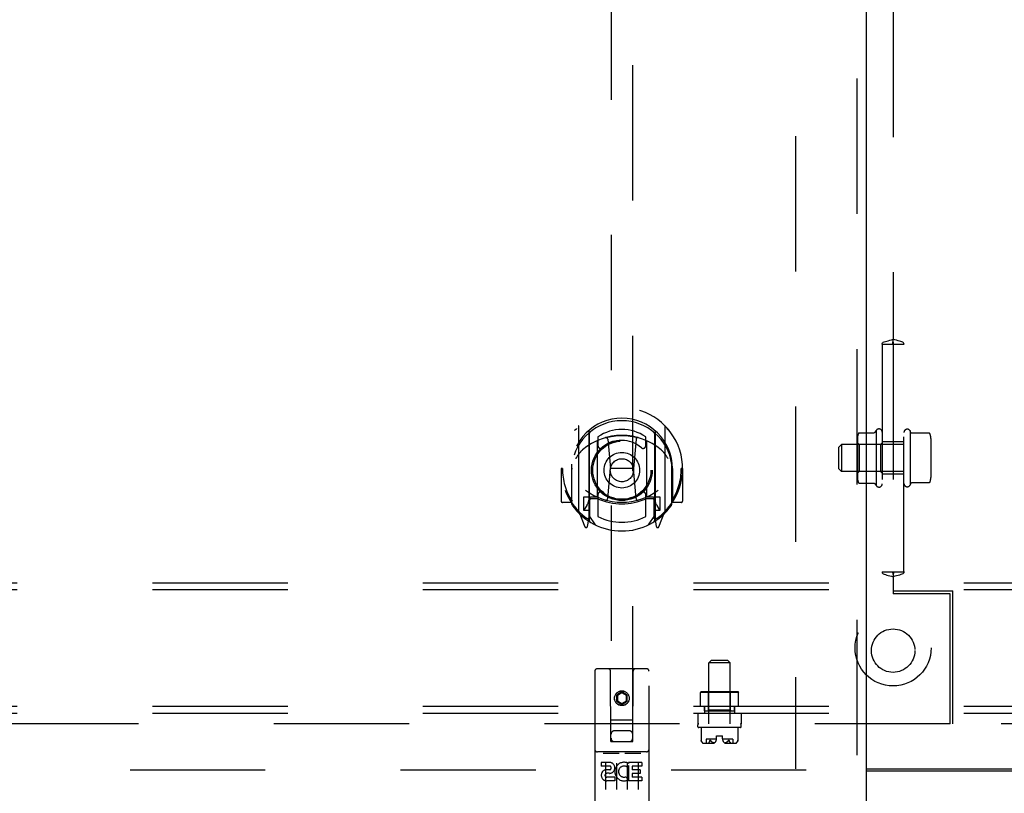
# Model space of a CAD drawing. Header units: inches. Extents: x 0 to 283, y 0 to 183.
# Tile 7 of 114: x 83 to 94, y 53 to 62. Entities that reach past the tile are written whole.
import ezdxf

# ---------------------------------------------------------------- set-up
doc = ezdxf.new("R2010")
doc.units = ezdxf.units.IN
doc.header["$LTSCALE"] = 15.583333
doc.header["$MEASUREMENT"] = 0
doc.linetypes.add('HIDDEN', pattern=[0.2, 0.1, -0.1])
doc.layers.get('0').update_dxf_attribs({"linetype": 'CONTINUOUS'})
for name, color, linetype in [('DEFAULT_2', 8, 'HIDDEN'), ('LEFTHAND_DOOR_ASSEMBLY', 7, 'CONTINUOUS'), ('SUBPANEL', 7, 'CONTINUOUS')]:
    doc.layers.add(name, color=color, linetype=linetype)

msp = doc.modelspace()

# ---------------------------------------------------------------- linework, layer by layer
at = {"color": 3, "linetype": 'Continuous'}
msp.add_line((92.569, 53.552), (94.444, 53.552), dxfattribs=at)
at = {"color": 7, "linetype": 'Continuous'}
msp.add_line((94.444, 53.522), (92.569, 53.522), dxfattribs=at)
at = {"layer": 'DEFAULT_2', "color": 8, "linetype": 'HIDDEN'}
for p, q in [((91.756, 132.522), (91.756, 53.552)), ((91.881, 53.537), (56.912, 53.537))]:
    msp.add_line(p, q, dxfattribs=at)
at = {"layer": 'LEFTHAND_DOOR_ASSEMBLY', "color": 8, "linetype": 'HIDDEN'}
for p, q in [((92.465, 133.183), (92.465, 52.891)), ((89.631, 90.866), (89.631, 53.864)), ((89.881, 53.864), (89.881, 90.866)), ((89.256, 57.492), (89.256, 56.525)), ((89.374, 57.438), (89.374, 56.422)), ((89.381, 57.414), (89.381, 56.41)), ((90.131, 57.414), (90.131, 56.41)), ((90.139, 57.438), (90.139, 56.422)), ((90.256, 56.525), (90.256, 57.492)), ((89.474, 56.69), (89.474, 57.322)), ((89.481, 57.374), (89.481, 57.271)), ((89.593, 57.348), (89.624, 57.008)), ((89.919, 57.348), (89.889, 57.008)), ((90.031, 57.271), (90.031, 57.374)), ((90.039, 57.322), (90.039, 56.69)), ((89.071, 57.008), (89.056, 57.008)), ((89.056, 57.008), (89.056, 56.635)), ((89.174, 57.008), (89.189, 57.008)), ((89.174, 57.008), (89.174, 56.62)), ((89.181, 57.055), (89.181, 57.058)), ((89.181, 56.598), (89.181, 57.055)), ((89.593, 56.664), (89.624, 57.008)), ((89.889, 57.008), (89.624, 57.008)), ((89.919, 56.664), (89.889, 57.008)), ((90.339, 57.008), (90.324, 57.008)), ((90.331, 57.055), (90.331, 57.058)), ((90.331, 56.598), (90.331, 57.055)), ((90.339, 57.008), (90.339, 56.62)), ((90.456, 57.008), (90.441, 57.008)), ((90.456, 57.008), (90.456, 56.635)), ((89.174, 56.62), (89.071, 56.62)), ((89.174, 56.62), (89.182, 56.635)), ((89.374, 56.679), (89.314, 56.679)), ((89.314, 56.679), (89.314, 56.529)), ((89.384, 56.642), (89.384, 56.435)), ((89.474, 56.68), (89.401, 56.68)), ((89.469, 56.662), (89.404, 56.662)), ((89.481, 56.71), (89.481, 56.457)), ((90.031, 56.457), (90.031, 56.71)), ((90.111, 56.68), (90.039, 56.68)), ((90.109, 56.662), (90.043, 56.662)), ((90.129, 56.435), (90.129, 56.642)), ((90.199, 56.679), (90.139, 56.679)), ((90.199, 56.529), (90.199, 56.679)), ((90.33, 56.635), (90.339, 56.62)), ((90.441, 56.62), (90.339, 56.62)), ((89.26, 56.514), (89.331, 56.339)), ((89.314, 56.529), (89.381, 56.529)), ((89.351, 56.583), (89.322, 56.537)), ((90.131, 56.529), (90.199, 56.529)), ((90.19, 56.537), (90.161, 56.583)), ((90.181, 56.339), (90.252, 56.514)), ((89.352, 56.419), (89.356, 56.416)), ((89.359, 56.342), (89.374, 56.422)), ((89.451, 56.36), (89.381, 56.469)), ((90.131, 56.469), (90.061, 56.36)), ((90.139, 56.422), (90.153, 56.342)), ((90.159, 56.418), (90.16, 56.419)), ((90.16, 56.419), (90.16, 56.419)), ((90.16, 56.419), (90.16, 56.419)), ((90.039, 54.704), (89.474, 54.704)), ((89.444, 54.674), (89.444, 52.949)), ((89.63, 53.864), (89.626, 54.674)), ((89.883, 53.864), (89.886, 54.674)), ((90.069, 52.949), (90.069, 54.674)), ((89.756, 54.437), (89.694, 54.401)), ((89.694, 54.401), (89.704, 54.395)), ((89.694, 54.401), (89.694, 54.329)), ((89.756, 54.425), (89.704, 54.395)), ((89.704, 54.395), (89.704, 54.334)), ((89.819, 54.401), (89.756, 54.437)), ((89.756, 54.437), (89.756, 54.425)), ((89.809, 54.395), (89.756, 54.425)), ((89.819, 54.401), (89.809, 54.395)), ((89.809, 54.334), (89.809, 54.395)), ((89.819, 54.329), (89.819, 54.401)), ((89.694, 54.329), (89.704, 54.334)), ((89.694, 54.329), (89.756, 54.293)), ((89.704, 54.334), (89.756, 54.304)), ((89.756, 54.304), (89.809, 54.334)), ((89.756, 54.293), (89.819, 54.329)), ((89.756, 54.293), (89.756, 54.304)), ((89.819, 54.329), (89.809, 54.334)), ((89.628, 54.114), (89.884, 54.114)), ((89.841, 53.989), (89.671, 53.989)), ((89.63, 53.864), (89.631, 53.864)), ((89.631, 53.864), (89.881, 53.864)), ((89.881, 53.864), (89.883, 53.864)), ((90.039, 53.747), (89.474, 53.747)), ((89.545, 53.731), (89.717, 53.731)), ((89.795, 53.731), (89.967, 53.731)), ((89.612, 53.625), (89.519, 53.625)), ((89.519, 53.625), (89.519, 53.583)), ((89.612, 53.583), (89.519, 53.583)), ((89.569, 53.617), (89.569, 53.311)), ((89.694, 53.617), (89.694, 53.311)), ((89.819, 53.617), (89.819, 53.311)), ((89.832, 53.59), (89.819, 53.571)), ((89.828, 53.615), (89.832, 53.613)), ((89.988, 53.625), (89.832, 53.625)), ((89.832, 53.625), (89.832, 53.613)), ((89.832, 53.59), (89.832, 53.412)), ((89.988, 53.583), (89.874, 53.583)), ((89.874, 53.583), (89.874, 53.54)), ((89.944, 53.617), (89.944, 53.311)), ((89.988, 53.625), (89.988, 53.583)), ((89.616, 53.539), (89.569, 53.539)), ((89.612, 53.499), (89.583, 53.499)), ((89.675, 53.455), (89.583, 53.455)), ((89.675, 53.455), (89.675, 53.412)), ((89.807, 53.46), (89.824, 53.421)), ((89.967, 53.54), (89.874, 53.54)), ((89.967, 53.497), (89.874, 53.497)), ((89.874, 53.497), (89.874, 53.455)), ((89.988, 53.455), (89.874, 53.455)), ((89.967, 53.54), (89.967, 53.497)), ((89.988, 53.455), (89.988, 53.412)), ((89.675, 53.412), (89.583, 53.412)), ((89.988, 53.412), (89.832, 53.412))]:
    msp.add_line(p, q, dxfattribs=at)
at = {"layer": 'LEFTHAND_DOOR_ASSEMBLY', "color": 3, "linetype": 'Continuous'}
msp.add_line((92.569, 133.183), (92.569, 52.891), dxfattribs=at)
at = {"layer": 'LEFTHAND_DOOR_ASSEMBLY', "color": 8, "linetype": 'HIDDEN'}
for points in [[(89.211, 57.447), (89.211, 57.448), (89.212, 57.449), (89.213, 57.45), (89.213, 57.451), (89.214, 57.451), (89.215, 57.452), (89.216, 57.453), (89.216, 57.454), (89.217, 57.454), (89.218, 57.455), (89.219, 57.456), (89.219, 57.457), (89.22, 57.457), (89.221, 57.458), (89.222, 57.459), (89.223, 57.459), (89.223, 57.46), (89.224, 57.461), (89.225, 57.461), (89.226, 57.462), (89.227, 57.463), (89.228, 57.463), (89.229, 57.464), (89.229, 57.464), (89.23, 57.465), (89.231, 57.465), (89.232, 57.466), (89.233, 57.466), (89.234, 57.467), (89.235, 57.467), (89.236, 57.468), (89.237, 57.468), (89.238, 57.469), (89.238, 57.469)], [(90.274, 57.469), (90.275, 57.469), (90.275, 57.468), (90.276, 57.468), (90.277, 57.467), (90.278, 57.467), (90.279, 57.466), (90.28, 57.466), (90.281, 57.465), (90.282, 57.465), (90.283, 57.464), (90.284, 57.464), (90.284, 57.463), (90.285, 57.463), (90.286, 57.462), (90.287, 57.461), (90.288, 57.461), (90.289, 57.46), (90.289, 57.459), (90.29, 57.459), (90.291, 57.458), (90.292, 57.457), (90.293, 57.457), (90.293, 57.456), (90.294, 57.455), (90.295, 57.454), (90.296, 57.454), (90.296, 57.453), (90.297, 57.452), (90.298, 57.451), (90.299, 57.451), (90.299, 57.45), (90.3, 57.449), (90.301, 57.448), (90.301, 57.447)], [(89.568, 57.365), (89.573, 57.367), (89.579, 57.368), (89.584, 57.37), (89.59, 57.371), (89.595, 57.372), (89.601, 57.373), (89.606, 57.375), (89.612, 57.376), (89.617, 57.377), (89.623, 57.378), (89.628, 57.379), (89.634, 57.38), (89.639, 57.381), (89.645, 57.382), (89.65, 57.383), (89.656, 57.384), (89.661, 57.384), (89.667, 57.385), (89.672, 57.386), (89.678, 57.387), (89.683, 57.387), (89.689, 57.388), (89.695, 57.388), (89.7, 57.389), (89.706, 57.389), (89.711, 57.389), (89.717, 57.39), (89.722, 57.39), (89.728, 57.39), (89.734, 57.391), (89.739, 57.391), (89.745, 57.391), (89.75, 57.391), (89.756, 57.391), (89.762, 57.391), (89.767, 57.391), (89.773, 57.391), (89.778, 57.391), (89.784, 57.39), (89.79, 57.39), (89.795, 57.39), (89.801, 57.389), (89.806, 57.389), (89.812, 57.389), (89.818, 57.388), (89.823, 57.388), (89.829, 57.387), (89.834, 57.387), (89.84, 57.386), (89.845, 57.385), (89.851, 57.384), (89.856, 57.384), (89.862, 57.383), (89.867, 57.382), (89.873, 57.381), (89.879, 57.38), (89.884, 57.379), (89.89, 57.378), (89.895, 57.377), (89.9, 57.376), (89.906, 57.375), (89.911, 57.373), (89.917, 57.372), (89.922, 57.371), (89.928, 57.37), (89.933, 57.368), (89.939, 57.367), (89.944, 57.365)], [(89.302, 57.223), (89.3, 57.222), (89.299, 57.221), (89.297, 57.219), (89.296, 57.218), (89.294, 57.216), (89.292, 57.215), (89.291, 57.213), (89.289, 57.211), (89.287, 57.21), (89.285, 57.208), (89.283, 57.206), (89.282, 57.204), (89.28, 57.202), (89.278, 57.199), (89.276, 57.197), (89.274, 57.195), (89.272, 57.192), (89.27, 57.19), (89.267, 57.187), (89.265, 57.184), (89.263, 57.182), (89.261, 57.179), (89.259, 57.176), (89.256, 57.172), (89.254, 57.169), (89.251, 57.166), (89.249, 57.162), (89.246, 57.158), (89.244, 57.154), (89.241, 57.15), (89.238, 57.146), (89.236, 57.142), (89.233, 57.137), (89.23, 57.132), (89.227, 57.127), (89.224, 57.122)], [(90.289, 57.122), (90.285, 57.127), (90.282, 57.132), (90.279, 57.137), (90.277, 57.142), (90.274, 57.146), (90.271, 57.15), (90.268, 57.154), (90.266, 57.158), (90.263, 57.162), (90.261, 57.166), (90.258, 57.169), (90.256, 57.172), (90.253, 57.176), (90.251, 57.179), (90.249, 57.182), (90.247, 57.184), (90.245, 57.187), (90.242, 57.19), (90.24, 57.192), (90.238, 57.195), (90.236, 57.197), (90.234, 57.199), (90.232, 57.202), (90.23, 57.204), (90.229, 57.206), (90.227, 57.208), (90.225, 57.21), (90.223, 57.211), (90.222, 57.213), (90.22, 57.215), (90.218, 57.216), (90.217, 57.218), (90.215, 57.219), (90.213, 57.221), (90.212, 57.222), (90.21, 57.223)], [(89.238, 56.548), (89.238, 56.548), (89.237, 56.549), (89.236, 56.549), (89.235, 56.55), (89.234, 56.55), (89.233, 56.551), (89.232, 56.551), (89.231, 56.552), (89.23, 56.552), (89.229, 56.553), (89.229, 56.553), (89.228, 56.554), (89.227, 56.554), (89.226, 56.555), (89.225, 56.556), (89.224, 56.556), (89.223, 56.557), (89.223, 56.557), (89.222, 56.558), (89.221, 56.559), (89.22, 56.56), (89.219, 56.56), (89.219, 56.561), (89.218, 56.562), (89.217, 56.562), (89.216, 56.563), (89.216, 56.564), (89.215, 56.565), (89.214, 56.566), (89.213, 56.566), (89.213, 56.567), (89.212, 56.568), (89.211, 56.569), (89.211, 56.57)], [(90.301, 56.57), (90.301, 56.569), (90.3, 56.568), (90.299, 56.567), (90.299, 56.566), (90.298, 56.566), (90.297, 56.565), (90.296, 56.564), (90.296, 56.563), (90.295, 56.562), (90.294, 56.562), (90.293, 56.561), (90.293, 56.56), (90.292, 56.56), (90.291, 56.559), (90.29, 56.558), (90.289, 56.557), (90.289, 56.557), (90.288, 56.556), (90.287, 56.556), (90.286, 56.555), (90.285, 56.554), (90.284, 56.554), (90.284, 56.553), (90.283, 56.553), (90.282, 56.552), (90.281, 56.552), (90.28, 56.551), (90.279, 56.551), (90.278, 56.55), (90.277, 56.55), (90.276, 56.549), (90.275, 56.549), (90.275, 56.548), (90.274, 56.548)], [(89.539, 53.73), (89.539, 53.73), (89.539, 53.73), (89.539, 53.73), (89.539, 53.73), (89.539, 53.73), (89.539, 53.73), (89.539, 53.731), (89.539, 53.731), (89.539, 53.731), (89.539, 53.731), (89.54, 53.731), (89.54, 53.731), (89.54, 53.731), (89.54, 53.731), (89.54, 53.731), (89.54, 53.731), (89.54, 53.731), (89.54, 53.731), (89.541, 53.731), (89.541, 53.731), (89.541, 53.731), (89.541, 53.731), (89.541, 53.731), (89.541, 53.731), (89.541, 53.731), (89.541, 53.731), (89.542, 53.731), (89.542, 53.731), (89.542, 53.731), (89.542, 53.731), (89.542, 53.731), (89.542, 53.731), (89.543, 53.731), (89.543, 53.731), (89.543, 53.731), (89.543, 53.731), (89.543, 53.731), (89.543, 53.731), (89.544, 53.731), (89.544, 53.731), (89.544, 53.731), (89.544, 53.731), (89.544, 53.731), (89.545, 53.731), (89.545, 53.731)], [(89.717, 53.731), (89.717, 53.731), (89.717, 53.731), (89.718, 53.731), (89.718, 53.731), (89.718, 53.731), (89.718, 53.731), (89.718, 53.731), (89.719, 53.731), (89.719, 53.731), (89.719, 53.731), (89.719, 53.731), (89.719, 53.731), (89.719, 53.731), (89.72, 53.731), (89.72, 53.731), (89.72, 53.731), (89.72, 53.731), (89.72, 53.731), (89.72, 53.731), (89.721, 53.731), (89.721, 53.731), (89.721, 53.731), (89.721, 53.731), (89.721, 53.731), (89.721, 53.731), (89.721, 53.731), (89.722, 53.731), (89.722, 53.731), (89.722, 53.731), (89.722, 53.731), (89.722, 53.731), (89.722, 53.731), (89.722, 53.731), (89.722, 53.731), (89.722, 53.731), (89.723, 53.731), (89.723, 53.731), (89.723, 53.731), (89.723, 53.731), (89.723, 53.73), (89.723, 53.73), (89.723, 53.73), (89.723, 53.73), (89.723, 53.73), (89.723, 53.73), (89.724, 53.73)], [(89.789, 53.73), (89.789, 53.73), (89.789, 53.73), (89.789, 53.73), (89.789, 53.73), (89.789, 53.73), (89.789, 53.73), (89.789, 53.731), (89.789, 53.731), (89.789, 53.731), (89.789, 53.731), (89.79, 53.731), (89.79, 53.731), (89.79, 53.731), (89.79, 53.731), (89.79, 53.731), (89.79, 53.731), (89.79, 53.731), (89.79, 53.731), (89.791, 53.731), (89.791, 53.731), (89.791, 53.731), (89.791, 53.731), (89.791, 53.731), (89.791, 53.731), (89.791, 53.731), (89.791, 53.731), (89.792, 53.731), (89.792, 53.731), (89.792, 53.731), (89.792, 53.731), (89.792, 53.731), (89.792, 53.731), (89.793, 53.731), (89.793, 53.731), (89.793, 53.731), (89.793, 53.731), (89.793, 53.731), (89.793, 53.731), (89.794, 53.731), (89.794, 53.731), (89.794, 53.731), (89.794, 53.731), (89.794, 53.731), (89.795, 53.731), (89.795, 53.731)], [(89.967, 53.731), (89.967, 53.731), (89.967, 53.731), (89.968, 53.731), (89.968, 53.731), (89.968, 53.731), (89.968, 53.731), (89.968, 53.731), (89.969, 53.731), (89.969, 53.731), (89.969, 53.731), (89.969, 53.731), (89.969, 53.731), (89.969, 53.731), (89.97, 53.731), (89.97, 53.731), (89.97, 53.731), (89.97, 53.731), (89.97, 53.731), (89.97, 53.731), (89.971, 53.731), (89.971, 53.731), (89.971, 53.731), (89.971, 53.731), (89.971, 53.731), (89.971, 53.731), (89.971, 53.731), (89.972, 53.731), (89.972, 53.731), (89.972, 53.731), (89.972, 53.731), (89.972, 53.731), (89.972, 53.731), (89.972, 53.731), (89.972, 53.731), (89.972, 53.731), (89.973, 53.731), (89.973, 53.731), (89.973, 53.731), (89.973, 53.731), (89.973, 53.73), (89.973, 53.73), (89.973, 53.73), (89.973, 53.73), (89.973, 53.73), (89.973, 53.73), (89.974, 53.73)]]:
    msp.add_lwpolyline(points, dxfattribs=at)
for centre, radius in [((89.756, 56.99), 0.35), ((89.756, 56.99), 0.335), ((89.756, 56.99), 0.205), ((89.756, 56.99), 0.133), ((89.756, 54.364), 0.085), ((89.756, 54.364), 0.0845)]:
    msp.add_circle(centre, radius, dxfattribs=at)
for centre, radius, start, end in [((89.756, 57.008), 0.7, 305.5126, 234.4874), ((89.756, 57.006), 0.583, 0.2464, 179.7536), ((89.756, 56.98), 0.58, 7.6622, 172.3378), ((89.271, 57.492), 0.015, 135.0748, 180), ((89.389, 57.438), 0.015, 130.3587, 180), ((89.401, 57.414), 0.02, 129.3378, 179.9984), ((89.756, 56.98), 0.48, 55.0461, 124.9539), ((90.111, 57.414), 0.02, 0, 50.6594), ((90.124, 57.438), 0.015, 0, 49.6413), ((90.241, 57.492), 0.015, 0, 44.9252), ((89.756, 56.691), 0.7, 49.529, 130.471), ((89.489, 57.322), 0.015, 112.9863, 180), ((89.756, 56.99), 0.343, 48.8739, 131.1261), ((89.573, 57.346), 0.02, 5.0796, 105.5752), ((89.939, 57.346), 0.02, 74.4248, 174.9204), ((90.024, 57.322), 0.015, 0, 67.0137), ((89.511, 57.271), 0.03, 180, 311.1261), ((90.001, 57.271), 0.03, 228.8739, 360), ((89.756, 57.008), 0.685, 180, 213.0115), ((89.201, 57.055), 0.02, 172.3378, 180), ((89.756, 57.008), 0.685, 326.9885, 360), ((90.311, 57.055), 0.02, 0, 7.6622), ((89.756, 57.321), 0.7, 233.2319, 306.7681), ((89.511, 56.71), 0.03, 48.8739, 180), ((89.756, 56.99), 0.343, 228.8739, 311.1261), ((90.001, 56.71), 0.03, 0, 131.1261), ((89.071, 56.635), 0.015, 180, 270), ((89.193, 56.684), 0.188, 327.3208, 360), ((89.401, 56.66), 0.02, 90, 180), ((89.404, 56.642), 0.02, 90, 180), ((89.469, 56.642), 0.02, 66.536, 90), ((89.489, 56.69), 0.015, 180, 247.0137), ((89.756, 57.303), 0.7, 246.536, 293.464), ((89.573, 56.666), 0.02, 254.3869, 354.9204), ((89.939, 56.666), 0.02, 185.0796, 285.6131), ((90.024, 56.69), 0.015, 292.9863, 360), ((90.043, 56.642), 0.02, 90, 113.464), ((90.109, 56.642), 0.02, 0, 90), ((90.111, 56.66), 0.02, 0, 90), ((90.319, 56.684), 0.188, 180, 212.6792), ((90.441, 56.635), 0.015, 270, 360), ((89.201, 56.598), 0.02, 180, 215.2961), ((89.756, 56.99), 0.7, 215.2961, 324.7039), ((89.271, 56.525), 0.015, 180, 224.9252), ((89.326, 56.534), 0.005, 147.3208, 270), ((90.186, 56.534), 0.005, 270, 32.6792), ((90.241, 56.525), 0.015, 315.0748, 360), ((90.311, 56.598), 0.02, 324.7039, 360), ((89.361, 56.455), 0.02, 234.4874, 360), ((89.364, 56.435), 0.02, 234.7457, 360), ((89.401, 56.41), 0.02, 180, 238.5295), ((89.756, 56.99), 0.6, 242.7204, 297.2796), ((90.111, 56.41), 0.02, 301.4688, 359.9992), ((90.149, 56.435), 0.02, 180, 305.2543), ((90.151, 56.455), 0.02, 180, 305.5126), ((89.345, 56.344), 0.015, 201.8041, 350), ((90.168, 56.344), 0.015, 190, 338.1959), ((89.474, 54.674), 0.03, 90, 180), ((89.596, 54.674), 0.03, 0, 90), ((89.916, 54.674), 0.03, 90, 180), ((90.039, 54.674), 0.03, 0, 90), ((89.671, 53.949), 0.04, 90, 180), ((89.671, 53.904), 0.04, 180, 270), ((89.841, 53.949), 0.04, 0, 90), ((89.841, 53.904), 0.04, 270, 360), ((89.474, 53.777), 0.03, 180, 270), ((90.039, 53.777), 0.03, 270, 360), ((89.612, 53.562), 0.0635, 270, 90), ((89.612, 53.561), 0.0219, 280.307, 90), ((89.782, 53.519), 0.107, 64.2636, 293.4027), ((89.782, 53.519), 0.0639, 54.8895, 293.4026), ((89.583, 53.477), 0.0644, 102.2995, 270.0775), ((89.583, 53.477), 0.0219, 89.9011, 270)]:
    msp.add_arc(centre, radius, start, end, dxfattribs=at)
at = {"layer": 'SUBPANEL', "color": 8, "linetype": 'HIDDEN'}
for p, q in [((92.881, 62.386), (92.881, 58.501)), ((92.755, 58.443), (92.879, 58.443)), ((92.756, 58.443), (92.756, 55.818)), ((92.877, 58.45), (92.88, 58.45)), ((92.879, 58.443), (92.883, 58.443)), ((92.883, 58.45), (92.881, 58.45)), ((92.881, 58.443), (92.881, 55.818)), ((92.883, 58.443), (93.007, 58.443)), ((93.006, 55.818), (93.006, 58.443)), ((92.491, 57.421), (92.662, 57.421)), ((92.686, 57.449), (92.686, 56.812)), ((93.083, 57.425), (93.076, 57.446)), ((93.076, 57.446), (93.076, 56.816)), ((93.295, 57.418), (93.092, 57.418)), ((92.47, 57.357), (92.47, 56.904)), ((92.49, 57.287), (92.47, 57.307)), ((92.736, 57.287), (92.756, 57.307)), ((93.006, 57.318), (92.756, 57.318)), ((93.316, 57.355), (93.316, 56.907)), ((92.256, 57.256), (92.286, 57.286)), ((92.256, 57.006), (92.256, 57.256)), ((93.006, 57.286), (92.286, 57.286)), ((92.286, 57.286), (92.286, 56.976)), ((92.736, 57.287), (92.49, 57.287)), ((92.49, 57.287), (92.49, 56.975)), ((92.736, 57.287), (92.736, 56.975)), ((92.256, 57.006), (92.286, 56.976)), ((93.006, 56.976), (92.286, 56.976)), ((92.49, 56.975), (92.47, 56.955)), ((92.736, 56.975), (92.49, 56.975)), ((92.736, 56.975), (92.756, 56.955)), ((92.491, 56.841), (92.662, 56.841)), ((93.006, 56.943), (92.756, 56.943)), ((93.083, 56.837), (93.076, 56.816)), ((93.295, 56.844), (93.092, 56.844)), ((92.755, 55.818), (92.879, 55.818)), ((92.879, 55.818), (92.883, 55.818)), ((92.883, 55.818), (93.007, 55.818)), ((92.879, 55.811), (92.881, 55.811)), ((92.881, 55.761), (92.881, 55.568)), ((92.885, 55.812), (92.882, 55.811)), ((71.881, 55.693), (113.881, 55.693)), ((71.881, 55.615), (113.881, 55.615)), ((92.881, 55.599), (93.569, 55.599)), ((93.569, 54.068), (93.569, 55.599)), ((93.538, 55.568), (92.881, 55.568)), ((93.538, 54.068), (93.538, 55.568)), ((90.787, 54.803), (90.757, 54.773)), ((90.787, 54.803), (90.975, 54.803)), ((90.975, 54.803), (91.005, 54.773)), ((91.005, 54.773), (90.757, 54.773)), ((90.757, 54.068), (90.757, 54.773)), ((91.005, 54.068), (91.005, 54.773)), ((90.671, 54.441), (90.661, 54.431)), ((91.101, 54.431), (90.661, 54.431)), ((90.661, 54.271), (90.661, 54.431)), ((90.671, 54.441), (91.091, 54.441)), ((90.756, 54.431), (90.746, 54.441)), ((90.756, 54.227), (90.756, 54.431)), ((91.006, 54.431), (91.016, 54.441)), ((91.006, 54.227), (91.006, 54.431)), ((91.091, 54.441), (91.101, 54.431)), ((91.101, 54.271), (91.101, 54.431)), ((71.881, 54.271), (113.881, 54.271)), ((90.709, 54.271), (90.709, 54.193)), ((90.71, 54.217), (90.71, 54.271)), ((90.756, 54.227), (90.746, 54.217)), ((91.006, 54.227), (90.756, 54.227)), ((91.006, 54.227), (91.016, 54.217)), ((91.053, 54.217), (91.053, 54.271)), ((91.053, 54.271), (91.053, 54.193)), ((71.881, 54.193), (113.881, 54.193)), ((90.631, 54.193), (90.631, 54.068)), ((90.71, 54.217), (91.053, 54.217)), ((91.131, 54.193), (91.131, 54.068)), ((93.538, 54.068), (58.912, 54.068)), ((90.631, 54.036), (90.631, 54.058)), ((91.121, 54.026), (90.641, 54.026)), ((90.668, 54.026), (90.668, 53.88)), ((91.094, 54.026), (91.094, 53.88)), ((91.131, 54.036), (91.131, 54.058)), ((126.85, 54.068), (93.569, 54.068)), ((90.846, 53.891), (90.727, 53.891)), ((90.727, 53.891), (90.727, 53.844)), ((90.846, 53.931), (90.916, 53.931)), ((90.846, 53.897), (90.846, 53.931)), ((90.916, 53.897), (90.916, 53.931)), ((91.035, 53.891), (90.916, 53.891)), ((91.035, 53.891), (91.035, 53.844)), ((90.668, 53.88), (90.668, 53.88)), ((90.668, 53.88), (90.669, 53.879)), ((90.668, 53.88), (90.669, 53.88)), ((90.669, 53.879), (90.669, 53.878)), ((90.669, 53.879), (90.669, 53.879)), ((90.669, 53.878), (90.669, 53.877)), ((90.669, 53.878), (90.669, 53.878)), ((90.669, 53.877), (90.669, 53.876)), ((90.669, 53.877), (90.669, 53.877)), ((90.67, 53.875), (90.669, 53.876)), ((90.67, 53.875), (90.671, 53.872)), ((90.681, 53.856), (90.679, 53.857)), ((90.681, 53.856), (90.682, 53.854)), ((90.69, 53.847), (90.682, 53.854)), ((90.814, 53.844), (90.694, 53.844)), ((90.761, 53.857), (90.76, 53.856)), ((90.77, 53.872), (90.771, 53.875)), ((90.771, 53.875), (90.771, 53.876)), ((90.778, 53.877), (90.778, 53.878)), ((90.779, 53.877), (90.778, 53.877)), ((90.779, 53.877), (90.779, 53.876)), ((90.78, 53.875), (90.779, 53.876)), ((90.782, 53.872), (90.78, 53.875)), ((90.782, 53.873), (90.784, 53.87)), ((91.068, 53.844), (90.948, 53.844)), ((90.965, 53.859), (90.968, 53.861)), ((90.98, 53.872), (90.982, 53.875)), ((90.984, 53.877), (90.983, 53.877)), ((90.991, 53.877), (90.99, 53.877)), ((90.991, 53.875), (90.991, 53.876)), ((90.991, 53.875), (90.992, 53.872)), ((91.002, 53.856), (91.001, 53.857)), ((91.002, 53.856), (91.004, 53.854)), ((91.005, 53.852), (91.005, 53.853)), ((91.08, 53.854), (91.073, 53.847)), ((91.08, 53.854), (91.081, 53.856)), ((91.083, 53.857), (91.081, 53.856)), ((91.091, 53.872), (91.092, 53.875)), ((91.094, 53.88), (91.093, 53.879)), ((91.094, 53.88), (91.093, 53.879)), ((91.093, 53.879), (91.093, 53.879)), ((91.093, 53.878), (91.093, 53.879)), ((91.093, 53.878), (91.093, 53.878)), ((91.093, 53.877), (91.093, 53.878)), ((91.094, 53.88), (91.094, 53.88)), ((91.094, 53.88), (91.094, 53.88)), ((91.094, 53.88), (91.094, 53.88))]:
    msp.add_line(p, q, dxfattribs=at)
for points in [[(92.755, 58.443), (92.756, 58.451), (92.76, 58.458), (92.768, 58.464), (92.779, 58.469), (92.792, 58.474), (92.807, 58.478), (92.824, 58.482), (92.843, 58.487), (92.862, 58.493), (92.881, 58.501)], [(92.876, 58.451), (92.876, 58.451), (92.876, 58.451), (92.877, 58.452), (92.877, 58.454), (92.878, 58.457), (92.878, 58.461), (92.879, 58.467), (92.88, 58.476), (92.881, 58.487), (92.881, 58.501)], [(92.876, 58.45), (92.876, 58.45), (92.876, 58.45), (92.876, 58.451)], [(92.879, 58.443), (92.878, 58.447), (92.877, 58.449), (92.876, 58.45)], [(92.88, 58.45), (92.881, 58.45), (92.881, 58.45), (92.881, 58.45), (92.88, 58.45), (92.879, 58.45)], [(92.886, 58.451), (92.886, 58.451), (92.886, 58.451), (92.885, 58.452), (92.885, 58.454), (92.884, 58.457), (92.884, 58.461), (92.883, 58.467), (92.882, 58.476), (92.881, 58.487), (92.881, 58.501)], [(93.007, 58.443), (93.006, 58.451), (93.002, 58.458), (92.994, 58.464), (92.983, 58.469), (92.97, 58.474), (92.955, 58.478), (92.938, 58.482), (92.919, 58.487), (92.9, 58.493), (92.881, 58.501)], [(92.881, 58.45), (92.881, 58.45), (92.883, 58.45), (92.885, 58.45)], [(92.883, 58.443), (92.884, 58.447), (92.885, 58.449), (92.886, 58.45)], [(92.886, 58.45), (92.886, 58.45), (92.886, 58.45), (92.886, 58.451)], [(92.482, 57.415), (92.483, 57.416), (92.484, 57.417), (92.484, 57.418), (92.486, 57.419), (92.487, 57.42), (92.488, 57.42), (92.489, 57.42), (92.491, 57.421), (92.491, 57.421)], [(92.67, 57.425), (92.67, 57.425), (92.67, 57.425), (92.67, 57.425), (92.67, 57.425), (92.67, 57.425), (92.67, 57.425), (92.67, 57.425), (92.67, 57.424), (92.669, 57.424), (92.669, 57.424), (92.669, 57.424), (92.669, 57.424), (92.669, 57.424), (92.669, 57.424), (92.669, 57.424), (92.669, 57.423), (92.668, 57.423), (92.668, 57.423), (92.668, 57.423), (92.668, 57.423), (92.668, 57.423), (92.667, 57.422), (92.667, 57.422), (92.667, 57.422), (92.667, 57.422), (92.666, 57.422), (92.666, 57.422), (92.666, 57.422), (92.665, 57.421), (92.665, 57.421), (92.665, 57.421), (92.664, 57.421), (92.663, 57.421), (92.663, 57.421), (92.662, 57.421), (92.662, 57.421)], [(93.092, 57.418), (93.092, 57.418), (93.092, 57.418), (93.091, 57.418), (93.091, 57.418), (93.09, 57.418), (93.09, 57.418), (93.09, 57.418), (93.089, 57.418), (93.089, 57.418), (93.089, 57.419), (93.088, 57.419), (93.088, 57.419), (93.088, 57.419), (93.088, 57.419), (93.087, 57.419), (93.087, 57.419), (93.087, 57.419), (93.087, 57.42), (93.087, 57.42), (93.086, 57.42), (93.086, 57.42), (93.086, 57.42), (93.086, 57.42), (93.086, 57.42), (93.086, 57.421), (93.086, 57.421), (93.085, 57.421), (93.085, 57.421), (93.085, 57.421), (93.085, 57.421), (93.085, 57.421), (93.085, 57.421), (93.085, 57.422), (93.085, 57.422), (93.085, 57.422), (93.084, 57.422), (93.084, 57.422), (93.084, 57.422), (93.084, 57.422), (93.084, 57.422), (93.084, 57.422), (93.084, 57.423), (93.084, 57.423), (93.084, 57.423), (93.084, 57.423), (93.084, 57.423), (93.084, 57.423), (93.084, 57.423), (93.084, 57.423), (93.084, 57.423), (93.083, 57.423), (93.083, 57.424), (93.083, 57.424), (93.083, 57.424), (93.083, 57.424), (93.083, 57.424), (93.083, 57.424), (93.083, 57.424), (93.083, 57.424), (93.083, 57.424), (93.083, 57.424), (93.083, 57.424), (93.083, 57.425), (93.083, 57.425), (93.083, 57.425)], [(93.304, 57.412), (93.303, 57.413), (93.302, 57.415), (93.301, 57.416), (93.299, 57.417), (93.298, 57.417), (93.296, 57.418), (93.295, 57.418)], [(92.482, 56.847), (92.483, 56.845), (92.484, 56.844), (92.484, 56.843), (92.486, 56.843), (92.487, 56.842), (92.488, 56.841), (92.489, 56.841), (92.491, 56.841), (92.491, 56.841)], [(92.662, 56.841), (92.662, 56.841), (92.663, 56.841), (92.663, 56.841), (92.664, 56.84), (92.664, 56.84), (92.665, 56.84), (92.665, 56.84), (92.665, 56.84), (92.666, 56.84), (92.666, 56.84), (92.666, 56.84), (92.667, 56.839), (92.667, 56.839), (92.667, 56.839), (92.667, 56.839), (92.668, 56.839), (92.668, 56.839), (92.668, 56.839), (92.668, 56.838), (92.668, 56.838), (92.668, 56.838), (92.669, 56.838), (92.669, 56.838), (92.669, 56.838), (92.669, 56.838), (92.669, 56.837), (92.669, 56.837), (92.669, 56.837), (92.669, 56.837), (92.669, 56.837), (92.67, 56.837), (92.67, 56.837), (92.67, 56.837), (92.67, 56.836), (92.67, 56.836), (92.67, 56.836), (92.67, 56.836), (92.67, 56.836), (92.67, 56.836)], [(93.083, 56.837), (93.083, 56.837), (93.083, 56.837), (93.083, 56.837), (93.083, 56.837), (93.083, 56.837), (93.083, 56.837), (93.083, 56.837), (93.083, 56.837), (93.083, 56.837), (93.083, 56.838), (93.083, 56.838), (93.083, 56.838), (93.083, 56.838), (93.083, 56.838), (93.084, 56.838), (93.084, 56.838), (93.084, 56.838), (93.084, 56.838), (93.084, 56.838), (93.084, 56.839), (93.084, 56.839), (93.084, 56.839), (93.084, 56.839), (93.084, 56.839), (93.084, 56.839), (93.084, 56.839), (93.084, 56.839), (93.084, 56.839), (93.084, 56.839), (93.085, 56.84), (93.085, 56.84), (93.085, 56.84), (93.085, 56.84), (93.085, 56.84), (93.085, 56.84), (93.085, 56.84), (93.085, 56.84), (93.085, 56.841), (93.086, 56.841), (93.086, 56.841), (93.086, 56.841), (93.086, 56.841), (93.086, 56.841), (93.086, 56.841), (93.086, 56.841), (93.087, 56.842), (93.087, 56.842), (93.087, 56.842), (93.087, 56.842), (93.087, 56.842), (93.088, 56.842), (93.088, 56.842), (93.088, 56.843), (93.088, 56.843), (93.089, 56.843), (93.089, 56.843), (93.089, 56.843), (93.09, 56.843), (93.09, 56.843), (93.09, 56.843), (93.091, 56.843), (93.091, 56.843), (93.092, 56.844), (93.092, 56.844), (93.092, 56.844)], [(93.304, 56.849), (93.303, 56.848), (93.302, 56.847), (93.301, 56.846), (93.299, 56.845), (93.298, 56.844), (93.296, 56.844), (93.295, 56.844)], [(92.755, 55.818), (92.756, 55.81), (92.76, 55.803), (92.768, 55.797), (92.779, 55.792), (92.792, 55.788), (92.807, 55.783), (92.824, 55.779), (92.843, 55.774), (92.862, 55.768), (92.881, 55.761)], [(92.879, 55.818), (92.878, 55.814), (92.877, 55.812), (92.876, 55.812)], [(93.007, 55.818), (93.006, 55.81), (93.002, 55.803), (92.994, 55.797), (92.983, 55.792), (92.97, 55.788), (92.955, 55.783), (92.938, 55.779), (92.919, 55.774), (92.9, 55.768), (92.881, 55.761)], [(92.883, 55.818), (92.884, 55.814), (92.885, 55.812), (92.886, 55.812)], [(92.876, 55.812), (92.876, 55.811), (92.876, 55.811), (92.876, 55.811)], [(92.876, 55.811), (92.876, 55.811), (92.876, 55.81), (92.877, 55.809), (92.877, 55.807), (92.878, 55.805), (92.878, 55.8), (92.879, 55.794), (92.88, 55.785), (92.881, 55.774), (92.881, 55.761)], [(92.881, 55.811), (92.881, 55.811), (92.879, 55.811), (92.877, 55.812)], [(92.882, 55.811), (92.881, 55.811), (92.881, 55.811), (92.881, 55.811), (92.882, 55.811), (92.883, 55.811)], [(92.886, 55.811), (92.886, 55.811), (92.886, 55.81), (92.885, 55.809), (92.885, 55.807), (92.884, 55.805), (92.884, 55.8), (92.883, 55.794), (92.882, 55.785), (92.881, 55.774), (92.881, 55.761)], [(92.886, 55.812), (92.886, 55.811), (92.886, 55.811), (92.886, 55.811)], [(90.668, 53.88), (90.668, 53.88), (90.668, 53.88)], [(90.677, 53.861), (90.675, 53.863), (90.674, 53.865), (90.673, 53.867), (90.672, 53.87), (90.671, 53.872), (90.67, 53.875)], [(90.672, 53.87), (90.673, 53.867), (90.674, 53.865), (90.675, 53.863)], [(90.677, 53.861), (90.678, 53.859), (90.679, 53.857)], [(90.69, 53.847), (90.69, 53.846), (90.691, 53.845), (90.693, 53.845), (90.694, 53.845), (90.695, 53.844), (90.696, 53.844)], [(90.76, 53.856), (90.758, 53.854), (90.758, 53.853), (90.757, 53.853), (90.757, 53.852), (90.756, 53.852), (90.756, 53.851), (90.756, 53.851), (90.756, 53.85), (90.756, 53.85), (90.756, 53.849), (90.756, 53.849), (90.756, 53.848), (90.756, 53.848), (90.756, 53.847)], [(90.756, 53.847), (90.757, 53.846), (90.758, 53.845), (90.759, 53.845), (90.76, 53.845), (90.761, 53.844), (90.762, 53.844)], [(90.761, 53.857), (90.763, 53.859), (90.764, 53.861), (90.765, 53.863), (90.767, 53.865), (90.768, 53.867), (90.769, 53.87)], [(90.771, 53.875), (90.77, 53.872), (90.769, 53.87), (90.768, 53.867), (90.767, 53.865), (90.765, 53.863), (90.764, 53.861)], [(90.772, 53.877), (90.771, 53.876), (90.771, 53.875)], [(90.778, 53.878), (90.778, 53.878), (90.777, 53.879), (90.777, 53.879), (90.776, 53.88), (90.776, 53.88), (90.775, 53.88), (90.775, 53.88), (90.774, 53.88), (90.774, 53.88), (90.773, 53.88), (90.773, 53.879), (90.773, 53.879), (90.772, 53.878), (90.772, 53.878), (90.772, 53.877), (90.772, 53.877)], [(90.772, 53.877), (90.772, 53.878), (90.772, 53.878), (90.773, 53.879), (90.773, 53.879), (90.773, 53.88), (90.774, 53.88), (90.774, 53.88), (90.775, 53.88), (90.775, 53.88), (90.776, 53.88), (90.776, 53.88), (90.777, 53.879), (90.777, 53.879), (90.777, 53.878), (90.778, 53.878)], [(90.794, 53.861), (90.791, 53.863), (90.789, 53.865), (90.786, 53.867), (90.784, 53.87)], [(90.784, 53.87), (90.786, 53.867), (90.788, 53.865), (90.791, 53.863), (90.794, 53.861), (90.797, 53.859)], [(90.796, 53.859), (90.799, 53.857), (90.803, 53.855), (90.806, 53.854), (90.809, 53.852), (90.813, 53.851), (90.816, 53.849), (90.82, 53.848)], [(90.81, 53.852), (90.807, 53.853), (90.805, 53.854), (90.802, 53.856), (90.799, 53.857)], [(90.82, 53.848), (90.818, 53.849), (90.815, 53.85), (90.812, 53.851)], [(90.966, 53.859), (90.963, 53.857), (90.959, 53.855), (90.956, 53.854), (90.953, 53.852), (90.949, 53.851), (90.946, 53.849), (90.942, 53.848)], [(90.942, 53.848), (90.944, 53.849), (90.947, 53.85), (90.95, 53.851)], [(90.952, 53.852), (90.955, 53.853), (90.957, 53.854), (90.96, 53.856), (90.963, 53.857)], [(90.968, 53.861), (90.971, 53.863), (90.973, 53.865), (90.976, 53.867), (90.978, 53.87), (90.98, 53.873)], [(90.978, 53.87), (90.976, 53.867), (90.974, 53.865), (90.971, 53.863), (90.968, 53.861)], [(90.983, 53.877), (90.983, 53.876), (90.982, 53.875)], [(90.99, 53.877), (90.99, 53.878), (90.99, 53.878), (90.989, 53.879), (90.989, 53.879), (90.989, 53.88), (90.988, 53.88), (90.988, 53.88), (90.987, 53.88), (90.987, 53.88), (90.986, 53.88), (90.986, 53.88), (90.985, 53.879), (90.985, 53.879), (90.985, 53.878), (90.984, 53.878), (90.984, 53.877)], [(90.984, 53.878), (90.984, 53.878), (90.985, 53.879), (90.985, 53.879), (90.986, 53.88), (90.986, 53.88), (90.987, 53.88), (90.987, 53.88), (90.988, 53.88), (90.988, 53.88), (90.989, 53.88), (90.989, 53.879), (90.989, 53.879), (90.99, 53.878), (90.99, 53.878), (90.99, 53.877)], [(90.991, 53.877), (90.991, 53.876), (90.991, 53.875)], [(90.998, 53.861), (90.997, 53.863), (90.996, 53.865), (90.994, 53.867), (90.993, 53.87), (90.992, 53.872), (90.991, 53.875)], [(90.993, 53.87), (90.994, 53.867), (90.996, 53.865), (90.997, 53.863)], [(91.006, 53.852), (91.006, 53.851), (91.006, 53.851), (91.006, 53.85), (91.006, 53.85), (91.006, 53.849), (91.006, 53.849), (91.006, 53.848), (91.006, 53.848), (91.006, 53.847), (91.005, 53.847), (91.005, 53.846), (91.004, 53.846), (91.004, 53.846), (91.003, 53.845), (91.002, 53.845), (91.001, 53.845), (91, 53.845), (91, 53.844), (90.999, 53.844), (90.998, 53.844), (90.997, 53.844), (90.996, 53.844), (90.995, 53.844)], [(90.998, 53.861), (90.999, 53.859), (91.001, 53.857)], [(91.006, 53.847), (91.005, 53.846), (91.004, 53.845), (91.003, 53.845), (91.002, 53.845), (91.001, 53.844), (91, 53.844)], [(91.004, 53.854), (91.004, 53.853), (91.005, 53.853)], [(91.006, 53.847), (91.006, 53.848), (91.006, 53.848), (91.006, 53.849), (91.006, 53.849), (91.006, 53.85), (91.006, 53.85), (91.006, 53.851), (91.006, 53.851), (91.006, 53.852), (91.005, 53.852)], [(91.073, 53.847), (91.072, 53.846), (91.071, 53.845), (91.069, 53.845), (91.068, 53.845), (91.067, 53.844), (91.066, 53.844)], [(91.083, 53.857), (91.084, 53.859), (91.085, 53.861), (91.087, 53.863), (91.088, 53.865), (91.089, 53.867), (91.09, 53.87)], [(91.092, 53.875), (91.091, 53.872), (91.09, 53.87), (91.089, 53.867), (91.088, 53.865), (91.087, 53.863), (91.085, 53.861)], [(91.093, 53.877), (91.093, 53.876), (91.092, 53.875)], [(91.093, 53.876), (91.093, 53.877), (91.093, 53.877)]]:
    msp.add_lwpolyline(points, dxfattribs=at)
for centre, radius in [((92.881, 54.943), 0.438), ((92.881, 54.912), 0.25)]:
    msp.add_circle(centre, radius, dxfattribs=at)
for centre, radius, start, end in [((92.611, 57.357), 0.141, 156.05, 180), ((93.136, 57.131), 0.551, 144.7108, 147.6847), ((92.718, 57.427), 0.0384, 0, 145.5503), ((93.044, 57.424), 0.0384, 34.4497, 180), ((93.175, 57.355), 0.141, 0, 23.95), ((92.611, 56.904), 0.141, 180, 203.95), ((93.136, 57.131), 0.551, 212.3153, 215.2892), ((92.718, 56.834), 0.0384, 214.4497, 360), ((93.044, 56.838), 0.0384, 180, 325.5503), ((93.175, 56.907), 0.141, 336.05, 360), ((90.641, 54.058), 0.01, 90, 180), ((90.641, 54.036), 0.01, 180, 270), ((91.121, 54.058), 0.01, 0, 90), ((91.121, 54.036), 0.01, 270, 360), ((90.786, 53.897), 0.0603, 297.8819, 360), ((90.976, 53.897), 0.0603, 180, 242.1181), ((90.734, 53.895), 0.0668, 192.4116, 225.3027), ((90.694, 53.854), 0.01, 225.3027, 270), ((91.068, 53.854), 0.01, 270, 314.6973), ((91.028, 53.895), 0.0668, 314.6973, 347.5884)]:
    msp.add_arc(centre, radius, start, end, dxfattribs=at)

doc.saveas('drawing.dxf')
